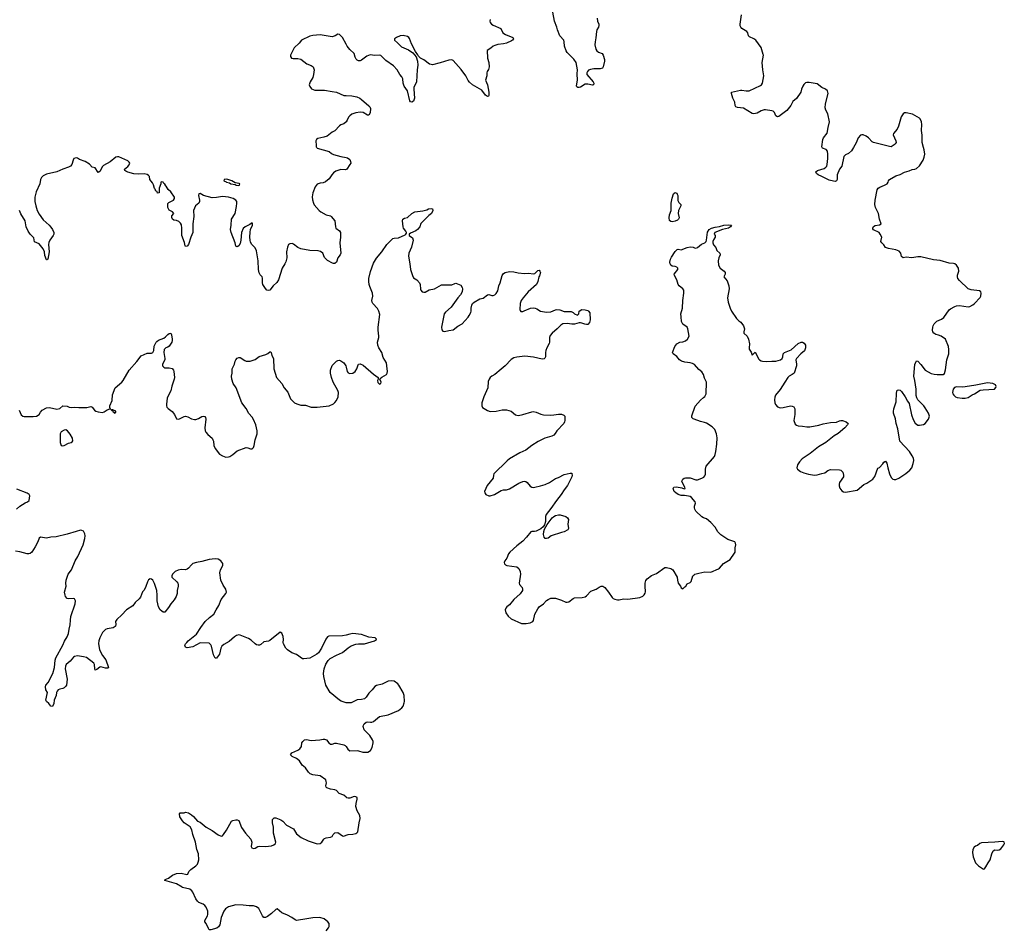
# Model space of a CAD drawing. Header units: inches. Extents: x 1694897 to 1849880, y 907231 to 1017944.
# Tile 87 of 171: x 1795588 to 1808898, y 939416 to 951729. Entities that reach past the tile are written whole.
import ezdxf

# ---------------------------------------------------------------- set-up
doc = ezdxf.new("R2010")
doc.units = ezdxf.units.IN
doc.header["$MEASUREMENT"] = 0
for name, color, linetype in [('B7993', 7, 'Continuous'), ('B7994', 7, 'Continuous'), ('B7995', 7, 'Continuous'), ('B8904', 7, 'Continuous'), ('B8905', 7, 'Continuous')]:
    doc.layers.add(name, color=color, linetype=linetype)

msp = doc.modelspace()

# ---------------------------------------------------------------- linework, layer by layer
at = {"layer": 'B7993', "color": 6, "elevation": 800}
msp.add_lwpolyline([(1799732, 939410), (1799763, 939450), (1799770, 939466), (1799770, 939510), (1799752, 939532), (1799704, 939570), (1799646, 939590), (1799550, 939587), (1799470, 939570), (1799329, 939549), (1799310, 939557), (1799265, 939590), (1799210, 939623), (1799130, 939653), (1799070, 939707), (1799050, 939698), (1798994, 939646), (1798937, 939603), (1798910, 939590), (1798890, 939591), (1798870, 939610), (1798823, 939710), (1798790, 939734), (1798750, 939748), (1798690, 939746), (1798610, 939758), (1798510, 939760), (1798410, 939736), (1798370, 939708), (1798350, 939674), (1798313, 939590), (1798295, 939490), (1798277, 939463), (1798253, 939447), (1798170, 939421), (1798150, 939425), (1798139, 939439), (1798110, 939508), (1798091, 939530), (1798090, 939550), (1798128, 939610), (1798133, 939630), (1798130, 939675), (1798111, 939731), (1798093, 939753), (1798070, 939769), (1798010, 939792), (1797990, 939809), (1797970, 939841), (1797930, 939930), (1797916, 939950), (1797890, 939972), (1797790, 939996), (1797783, 940000)], dxfattribs=at)
at = {"layer": 'B7994', "color": 6, "elevation": 800}
for points in [[(1799604, 950000), (1799611, 949990), (1799770, 949947), (1799801, 949921), (1799828, 949908), (1799930, 949879), (1800000, 949864)], [(1800000, 949703), (1799990, 949700), (1799930, 949702), (1799861, 949679), (1799830, 949660), (1799807, 949633), (1799770, 949576), (1799722, 949538), (1799690, 949523), (1799650, 949520), (1799610, 949507), (1799583, 949470), (1799550, 949390), (1799544, 949336), (1799546, 949294), (1799558, 949250), (1799570, 949225), (1799635, 949150), (1799658, 949130), (1799730, 949091), (1799790, 949077), (1799800, 949070), (1799850, 949010), (1799855, 948930), (1799863, 948910), (1799912, 948872), (1799924, 948850), (1799927, 948787), (1799915, 948710), (1799929, 948570), (1799921, 948550), (1799890, 948510), (1799871, 948449), (1799850, 948432), (1799830, 948432), (1799817, 948437), (1799750, 948474), (1799710, 948514), (1799684, 948570), (1799655, 948595), (1799623, 948603), (1799510, 948610), (1799390, 948629), (1799347, 948647), (1799290, 948692), (1799270, 948701), (1799240, 948700), (1799224, 948690), (1799207, 948653), (1799196, 948590), (1799198, 948510), (1799185, 948455), (1799173, 948427), (1799136, 948370), (1799087, 948210), (1799065, 948175), (1799015, 948130), (1798970, 948073), (1798950, 948066), (1798930, 948073), (1798910, 948094), (1798877, 948150), (1798872, 948170), (1798872, 948232), (1798864, 948250), (1798838, 948278), (1798826, 948306), (1798818, 948350), (1798813, 948470), (1798790, 948602), (1798770, 948644), (1798727, 948690), (1798710, 948723), (1798703, 948750), (1798699, 948790), (1798703, 948857), (1798709, 948891), (1798734, 948950), (1798735, 948970), (1798730, 948981), (1798700, 948960), (1798636, 948930), (1798610, 948907), (1798585, 948850), (1798579, 948750), (1798570, 948704), (1798550, 948670), (1798530, 948656), (1798509, 948669), (1798501, 948710), (1798447, 948850), (1798436, 948890), (1798446, 948950), (1798450, 949030), (1798499, 949110), (1798519, 949201), (1798524, 949250), (1798522, 949270), (1798510, 949290), (1798472, 949312), (1798410, 949331), (1798330, 949339), (1798250, 949323), (1798190, 949321), (1798072, 949352), (1798030, 949379), (1798010, 949373), (1798004, 949350), (1798020, 949290), (1798020, 949270), (1798010, 949250), (1797967, 949210), (1797950, 949182), (1797940, 949150), (1797942, 949070), (1797930, 948970), (1797929, 948850), (1797900, 948790), (1797870, 948690), (1797850, 948667), (1797830, 948664), (1797824, 948670), (1797816, 948716), (1797782, 948810), (1797782, 948910), (1797774, 948954), (1797760, 948980), (1797741, 949001), (1797710, 949012), (1797670, 949019), (1797655, 949030), (1797646, 949054), (1797645, 949075), (1797673, 949110), (1797655, 949130), (1797610, 949153), (1797589, 949190), (1797590, 949242), (1797605, 949255), (1797668, 949290), (1797682, 949310), (1797682, 949330), (1797630, 949402), (1797594, 949434), (1797570, 949478), (1797562, 949482), (1797550, 949506), (1797535, 949515), (1797526, 949530), (1797510, 949538), (1797494, 949530), (1797494, 949510), (1797474, 949450), (1797474, 949390), (1797450, 949384), (1797446, 949406), (1797430, 949412), (1797418, 949438), (1797410, 949447), (1797398, 949498), (1797385, 949525), (1797347, 949570), (1797342, 949610), (1797330, 949624), (1797310, 949635), (1797270, 949644), (1797190, 949641), (1797130, 949644), (1797050, 949666), (1797021, 949681), (1797009, 949690), (1797006, 949710), (1797050, 949743), (1797070, 949768), (1797075, 949790), (1797070, 949804), (1797050, 949822), (1796930, 949874), (1796910, 949875), (1796886, 949870), (1796810, 949807), (1796721, 949759), (1796702, 949738), (1796691, 949710), (1796670, 949676), (1796650, 949665), (1796610, 949726), (1796570, 949735), (1796530, 949777), (1796475, 949810), (1796397, 949837), (1796370, 949858), (1796350, 949863), (1796322, 949850), (1796310, 949830), (1796293, 949770), (1796275, 949750), (1796250, 949734), (1796171, 949709), (1796091, 949670), (1795950, 949642), (1795904, 949616), (1795884, 949596), (1795870, 949570), (1795862, 949510), (1795810, 949402), (1795795, 949330), (1795792, 949270), (1795805, 949210), (1795825, 949150), (1795850, 949100), (1795905, 949025), (1795988, 948950), (1796010, 948925), (1796033, 948890), (1796049, 948850), (1796048, 948830), (1796039, 948810), (1795994, 948746), (1795983, 948717), (1795980, 948690), (1795988, 948590), (1795970, 948490), (1795957, 948484), (1795950, 948481), (1795930, 948539), (1795922, 948590), (1795904, 948630), (1795850, 948700), (1795790, 948726), (1795779, 948779), (1795730, 948829), (1795704, 948870), (1795678, 948930), (1795662, 949010), (1795602, 949102), (1795585, 949150)], [(1795582, 946450), (1795610, 946387), (1795630, 946367), (1795650, 946363), (1795770, 946365), (1795817, 946370), (1795852, 946390), (1795870, 946423), (1795892, 946448), (1795950, 946481), (1795990, 946485), (1796090, 946461), (1796130, 946474), (1796172, 946508), (1796230, 946503), (1796259, 946490), (1796290, 946484), (1796330, 946491), (1796390, 946484), (1796494, 946486), (1796550, 946497), (1796570, 946491), (1796599, 946450), (1796618, 946438), (1796649, 946429), (1796710, 946419), (1796730, 946426), (1796770, 946456), (1796806, 946466), (1796815, 946465), (1796818, 946470), (1796812, 946472), (1796807, 946487), (1796805, 946510), (1796838, 946582), (1796842, 946658), (1796878, 946750), (1796971, 946830), (1796989, 946850), (1797068, 946992), (1797171, 947109), (1797230, 947185), (1797310, 947222), (1797370, 947219), (1797390, 947230), (1797402, 947258), (1797407, 947313), (1797432, 947368), (1797441, 947379), (1797464, 947396), (1797536, 947424), (1797560, 947440), (1797590, 947471), (1797610, 947484), (1797631, 947491), (1797641, 947470), (1797649, 947409), (1797650, 947390), (1797645, 947370), (1797610, 947314), (1797590, 947300), (1797563, 947290), (1797543, 947270), (1797538, 947230), (1797550, 947150), (1797549, 947131), (1797520, 947070), (1797521, 947050), (1797535, 947030), (1797550, 947022), (1797610, 947023), (1797650, 947014), (1797666, 946990), (1797672, 946970), (1797679, 946890), (1797675, 946870), (1797644, 946776), (1797630, 946710), (1797608, 946672), (1797582, 946610), (1797571, 946531), (1797571, 946510), (1797577, 946490), (1797595, 946470), (1797650, 946433), (1797683, 946390), (1797710, 946334), (1797729, 946329), (1797750, 946333), (1797810, 946365), (1797830, 946367), (1797859, 946359), (1797913, 946333), (1797950, 946322), (1797970, 946322), (1798005, 946335), (1798050, 946362), (1798070, 946368), (1798090, 946363), (1798099, 946350), (1798106, 946326), (1798093, 946210), (1798096, 946170), (1798104, 946150), (1798130, 946119), (1798188, 946070), (1798200, 946050), (1798209, 946030), (1798214, 945970), (1798230, 945930), (1798290, 945856), (1798330, 945830), (1798376, 945816), (1798410, 945817), (1798430, 945823), (1798470, 945848), (1798530, 945898), (1798650, 945943), (1798670, 945941), (1798710, 945925), (1798730, 945925), (1798750, 945946), (1798758, 945970), (1798772, 946050), (1798799, 946130), (1798799, 946170), (1798782, 946250), (1798750, 946322), (1798730, 946355), (1798686, 946406), (1798651, 946471), (1798591, 946550), (1798513, 946750), (1798475, 946810), (1798455, 946870), (1798451, 946910), (1798459, 946950), (1798461, 947010), (1798493, 947070), (1798500, 947110), (1798508, 947132), (1798530, 947153), (1798550, 947161), (1798570, 947160), (1798630, 947121), (1798650, 947114), (1798706, 947114), (1798730, 947119), (1798770, 947135), (1798824, 947176), (1798917, 947203), (1798944, 947216), (1798970, 947239), (1798977, 947237), (1798987, 947227), (1798998, 947190), (1799018, 947150), (1799023, 947010), (1799058, 946890), (1799130, 946811), (1799163, 946750), (1799212, 946692), (1799250, 946603), (1799303, 946550), (1799333, 946533), (1799390, 946519), (1799450, 946515), (1799530, 946492), (1799610, 946488), (1799770, 946510), (1799830, 946536), (1799850, 946553), (1799870, 946581), (1799892, 946628), (1799897, 946690), (1799890, 946716), (1799827, 946830), (1799802, 946890), (1799790, 946950), (1799788, 946990), (1799810, 947055), (1799870, 947111), (1799890, 947122), (1799910, 947124), (1799930, 947118), (1799969, 947089), (1799995, 947050), (1800000, 947031)], [(1795547, 945110), (1795589, 945150), (1795663, 945197), (1795695, 945210), (1795718, 945230), (1795727, 945290), (1795715, 945310), (1795690, 945328), (1795550, 945379)], [(1800000, 943409), (1799950, 943396), (1799768, 943392), (1799750, 943386), (1799725, 943355), (1799668, 943232), (1799628, 943170), (1799604, 943150), (1799510, 943098), (1799430, 943087), (1799410, 943089), (1799330, 943144), (1799268, 943170), (1799210, 943207), (1799188, 943230), (1799153, 943290), (1799150, 943310), (1799154, 943350), (1799149, 943391), (1799130, 943436), (1799110, 943447), (1798970, 943336), (1798950, 943324), (1798890, 943317), (1798850, 943281), (1798830, 943271), (1798814, 943270), (1798790, 943275), (1798770, 943288), (1798718, 943338), (1798682, 943362), (1798570, 943407), (1798550, 943411), (1798517, 943403), (1798490, 943385), (1798419, 943321), (1798350, 943283), (1798321, 943259), (1798306, 943230), (1798290, 943150), (1798250, 943094), (1798230, 943094), (1798225, 943105), (1798210, 943139), (1798179, 943259), (1798170, 943278), (1798150, 943298), (1798030, 943302), (1797930, 943248), (1797850, 943236), (1797830, 943245), (1797821, 943270), (1797830, 943290), (1797847, 943310), (1797865, 943330), (1797980, 943420), (1798037, 943510), (1798096, 943590), (1798156, 943644), (1798214, 943690), (1798244, 943750), (1798281, 943810), (1798314, 943890), (1798377, 943970), (1798382, 943990), (1798373, 944030), (1798341, 944081), (1798309, 944150), (1798295, 944250), (1798304, 944290), (1798336, 944350), (1798336, 944376), (1798308, 944410), (1798270, 944433), (1798230, 944438), (1798150, 944431), (1798050, 944401), (1797980, 944390), (1797930, 944374), (1797910, 944360), (1797870, 944315), (1797850, 944299), (1797830, 944292), (1797770, 944295), (1797730, 944288), (1797690, 944267), (1797653, 944230), (1797643, 944210), (1797643, 944190), (1797712, 944130), (1797725, 944110), (1797730, 944090), (1797732, 944070), (1797719, 944010), (1797716, 943970), (1797704, 943930), (1797677, 943883), (1797630, 943832), (1797600, 943780), (1797550, 943718), (1797530, 943718), (1797510, 943730), (1797487, 943750), (1797464, 943790), (1797446, 943870), (1797448, 943950), (1797440, 944010), (1797410, 944106), (1797390, 944149), (1797370, 944165), (1797350, 944167), (1797330, 944154), (1797316, 944130), (1797294, 944066), (1797270, 944014), (1797250, 943994), (1797220, 943920), (1797203, 943897), (1797150, 943850), (1797117, 943803), (1797030, 943748), (1796970, 943682), (1796900, 943620), (1796884, 943590), (1796889, 943550), (1796884, 943530), (1796877, 943523), (1796852, 943508), (1796770, 943492), (1796750, 943484), (1796710, 943444), (1796671, 943370), (1796658, 943330), (1796655, 943295), (1796667, 943210), (1796709, 943130), (1796755, 943075), (1796788, 942970), (1796778, 942962), (1796750, 942959), (1796683, 942977), (1796670, 942974), (1796630, 942942), (1796610, 942935), (1796602, 942950), (1796598, 943010), (1796591, 943030), (1796490, 943103), (1796450, 943116), (1796370, 943129), (1796330, 943120), (1796315, 943110), (1796270, 943055), (1796217, 943010), (1796206, 942990), (1796203, 942950), (1796229, 942810), (1796220, 942730), (1796208, 942712), (1796190, 942696), (1796170, 942686), (1796130, 942677), (1796110, 942667), (1796097, 942650), (1796087, 942630), (1796080, 942590), (1796056, 942530), (1796050, 942482), (1796030, 942444), (1796010, 942449), (1795982, 942482), (1795952, 942510), (1795943, 942530), (1795964, 942630), (1795944, 942670), (1795936, 942710), (1795943, 942730), (1795974, 942766), (1796038, 942890), (1796061, 942970), (1796069, 943070), (1796079, 943101), (1796170, 943270), (1796195, 943325), (1796230, 943384), (1796246, 943430), (1796255, 943490), (1796270, 943546), (1796273, 943610), (1796281, 943659), (1796339, 943830), (1796343, 943870), (1796330, 943897), (1796310, 943903), (1796250, 943900), (1796230, 943904), (1796209, 943929), (1796201, 943950), (1796195, 943990), (1796218, 944070), (1796214, 944110), (1796218, 944150), (1796245, 944230), (1796290, 944290), (1796338, 944410), (1796376, 944470), (1796445, 944630), (1796470, 944716), (1796474, 944750), (1796470, 944776), (1796450, 944814), (1796430, 944824), (1796410, 944826), (1796350, 944811), (1796232, 944772), (1796083, 944737), (1796010, 944733), (1795950, 944720), (1795870, 944730), (1795850, 944718), (1795833, 944667), (1795798, 944602), (1795751, 944529), (1795730, 944511), (1795710, 944505), (1795690, 944505), (1795590, 944534), (1795530, 944541)], [(1800000, 942494), (1799935, 942515), (1799910, 942527), (1799783, 942630), (1799725, 942730), (1799699, 942850), (1799697, 942890), (1799704, 942950), (1799726, 943014), (1799756, 943064), (1799787, 943093), (1799870, 943136), (1799950, 943171), (1800000, 943213)], [(1800000, 941215), (1799970, 941242), (1799908, 941268), (1799870, 941305), (1799850, 941316), (1799790, 941323), (1799741, 941341), (1799731, 941350), (1799728, 941369), (1799734, 941410), (1799733, 941430), (1799726, 941450), (1799650, 941505), (1799550, 941517), (1799513, 941533), (1799493, 941553), (1799452, 941612), (1799408, 941648), (1799370, 941710), (1799330, 941738), (1799270, 941765), (1799251, 941790), (1799256, 941804), (1799266, 941814), (1799347, 941850), (1799376, 941870), (1799396, 941904), (1799402, 941950), (1799415, 941970), (1799437, 941990), (1799464, 941996), (1799530, 941985), (1799646, 941994), (1799690, 942002), (1799710, 942000), (1799734, 941990), (1799767, 941950), (1799790, 941934), (1799810, 941933), (1799850, 941946), (1799870, 941947), (1799970, 941926), (1799990, 941915), (1800000, 941900)], [(1797783, 940000), (1797710, 940044), (1797549, 940090), (1797556, 940104), (1797600, 940120), (1797656, 940164), (1797710, 940186), (1797769, 940189), (1797849, 940171), (1797863, 940177), (1797875, 940210), (1797900, 940240), (1797971, 940289), (1797990, 940310), (1798002, 940338), (1798008, 940370), (1798007, 940450), (1797983, 940510), (1797965, 940610), (1797928, 940710), (1797916, 940776), (1797894, 940814), (1797813, 940870), (1797790, 940895), (1797755, 940950), (1797747, 940993), (1797756, 941004), (1797810, 941006), (1797830, 941013), (1797870, 941003), (1797910, 940980), (1797936, 940956), (1797990, 940891), (1798030, 940877), (1798110, 940810), (1798190, 940766), (1798270, 940708), (1798310, 940689), (1798330, 940694), (1798343, 940710), (1798382, 940770), (1798450, 940891), (1798470, 940902), (1798510, 940908), (1798530, 940908), (1798550, 940901), (1798588, 940808), (1798640, 940730), (1798714, 940650), (1798725, 940610), (1798716, 940550), (1798725, 940530), (1798750, 940524), (1798773, 940527), (1798809, 940550), (1798830, 940556), (1798910, 940548), (1798990, 940559), (1799024, 940570), (1799046, 940590), (1799051, 940610), (1799020, 940730), (1799018, 940810), (1799005, 940870), (1799007, 940913), (1799015, 940925), (1799030, 940936), (1799050, 940936), (1799117, 940910), (1799145, 940890), (1799197, 940837), (1799289, 940789), (1799330, 940723), (1799393, 940670), (1799490, 940627), (1799610, 940586), (1799650, 940590), (1799671, 940609), (1799698, 940650), (1799710, 940659), (1799731, 940669), (1799790, 940677), (1799810, 940687), (1799826, 940714), (1799850, 940734), (1799890, 940738), (1799950, 940692), (1799970, 940691), (1800000, 940701)]]:
    msp.add_lwpolyline(points, dxfattribs=at)
for points in [[(1798390, 949572), (1798351, 949569), (1798349, 949550), (1798378, 949538), (1798386, 949530), (1798423, 949523), (1798442, 949510), (1798499, 949499), (1798516, 949490), (1798550, 949486), (1798560, 949490), (1798563, 949510), (1798556, 949516), (1798503, 949523), (1798454, 949550)], [(1796830, 946458), (1796825, 946455), (1796834, 946446), (1796846, 946446), (1796846, 946430), (1796862, 946422), (1796870, 946411), (1796890, 946418), (1796890, 946435), (1796847, 946453), (1796833, 946453)], [(1796210, 946183), (1796190, 946177), (1796150, 946156), (1796135, 946130), (1796136, 946010), (1796150, 945972), (1796170, 945968), (1796190, 945973), (1796250, 946005), (1796286, 946014), (1796299, 946021), (1796305, 946035), (1796301, 946070), (1796270, 946126), (1796236, 946170)]]:
    msp.add_lwpolyline(points, close=True, dxfattribs=at)
at = {"layer": 'B7995', "color": 6, "elevation": 800}
for points in [[(1800000, 951399), (1799950, 951487), (1799910, 951529), (1799890, 951534), (1799851, 951509), (1799810, 951497), (1799650, 951523), (1799550, 951516), (1799510, 951505), (1799399, 951450), (1799365, 951410), (1799300, 951350), (1799250, 951250), (1799249, 951230), (1799264, 951210), (1799283, 951203), (1799350, 951205), (1799390, 951193), (1799470, 951130), (1799530, 951109), (1799554, 951090), (1799568, 951050), (1799562, 950990), (1799550, 950949), (1799514, 950890), (1799503, 950850), (1799510, 950825), (1799533, 950793), (1799577, 950777), (1799710, 950776), (1799810, 950760), (1799870, 950747), (1799970, 950704), (1800000, 950702)], [(1800000, 950348), (1799997, 950343), (1799970, 950323), (1799931, 950309), (1799910, 950294), (1799850, 950228), (1799810, 950206), (1799744, 950156), (1799700, 950140), (1799618, 950122), (1799600, 950110), (1799593, 950090), (1799591, 950070), (1799597, 950050), (1799597, 950010), (1799604, 950000)]]:
    msp.add_lwpolyline(points, dxfattribs=at)
at = {"layer": 'B8904', "color": 6, "elevation": 800}
for points in [[(1800000, 947031), (1800016, 946970), (1800030, 946952), (1800050, 946944), (1800091, 946949), (1800122, 946970), (1800146, 947010), (1800158, 947050), (1800170, 947071), (1800190, 947076), (1800230, 947060), (1800370, 946936), (1800434, 946890), (1800434, 946870), (1800423, 946850), (1800430, 946822), (1800450, 946801), (1800468, 946810), (1800473, 946830), (1800458, 946870), (1800462, 946878), (1800484, 946896), (1800545, 946930), (1800556, 946950), (1800559, 946970), (1800553, 947050), (1800546, 947090), (1800503, 947163), (1800485, 947230), (1800441, 947290), (1800428, 947330), (1800426, 947370), (1800444, 947430), (1800445, 947450), (1800433, 947530), (1800433, 947570), (1800457, 947743), (1800442, 947790), (1800424, 947824), (1800361, 947890), (1800351, 947910), (1800350, 947930), (1800362, 947990), (1800359, 948030), (1800320, 948120), (1800311, 948150), (1800307, 948190), (1800306, 948230), (1800330, 948323), (1800370, 948436), (1800410, 948504), (1800485, 948590), (1800553, 948690), (1800590, 948732), (1800631, 948769), (1800650, 948776), (1800710, 948779), (1800798, 948822), (1800810, 948830), (1800818, 948842), (1800818, 948850), (1800809, 948870), (1800777, 948910), (1800770, 948930), (1800763, 949010), (1800768, 949032), (1800790, 949044), (1800830, 949055), (1800890, 949110), (1800930, 949129), (1801036, 949144), (1801090, 949157), (1801115, 949170), (1801150, 949176), (1801170, 949170), (1801174, 949150), (1801156, 949110), (1801120, 949080), (1801010, 948972), (1800995, 948930), (1800967, 948893), (1800944, 948876), (1800870, 948843), (1800852, 948830), (1800855, 948810), (1800898, 948778), (1800908, 948750), (1800885, 948655), (1800847, 948570), (1800844, 948530), (1800862, 948430), (1800870, 948350), (1800896, 948270), (1800910, 948239), (1800955, 948210), (1800993, 948170), (1801002, 948150), (1801006, 948086), (1801010, 948070), (1801030, 948051), (1801050, 948043), (1801070, 948047), (1801124, 948076), (1801195, 948090), (1801290, 948142), (1801430, 948146), (1801470, 948164), (1801486, 948166), (1801550, 948140), (1801568, 948110), (1801572, 948090), (1801569, 948050), (1801547, 948010), (1801510, 947970), (1801419, 947841), (1801345, 947775), (1801328, 947750), (1801290, 947570), (1801295, 947535), (1801310, 947517), (1801330, 947513), (1801390, 947528), (1801450, 947534), (1801510, 947584), (1801570, 947615), (1801651, 947709), (1801665, 947730), (1801685, 947770), (1801690, 947790), (1801690, 947830), (1801699, 947870), (1801709, 947891), (1801730, 947908), (1801810, 947955), (1801855, 947965), (1801910, 948011), (1801930, 948015), (1801970, 948001), (1801990, 948001), (1802010, 948008), (1802030, 948025), (1802050, 948062), (1802066, 948130), (1802085, 948170), (1802112, 948270), (1802130, 948296), (1802150, 948311), (1802210, 948325), (1802270, 948320), (1802327, 948307), (1802410, 948298), (1802470, 948300), (1802530, 948294), (1802550, 948299), (1802590, 948340), (1802610, 948342), (1802621, 948330), (1802629, 948310), (1802614, 948266), (1802604, 948250), (1802590, 948189), (1802574, 948150), (1802463, 948050), (1802392, 947970), (1802367, 947930), (1802354, 947890), (1802351, 947811), (1802355, 947795), (1802364, 947784), (1802390, 947784), (1802406, 947794), (1802494, 947830), (1802530, 947834), (1802556, 947830), (1802580, 947820), (1802629, 947789), (1802710, 947776), (1802770, 947779), (1802830, 947805), (1802850, 947809), (1802890, 947804), (1802950, 947785), (1803043, 947783), (1803071, 947771), (1803090, 947752), (1803130, 947734), (1803147, 947753), (1803149, 947790), (1803188, 947810), (1803230, 947805), (1803270, 947795), (1803279, 947790), (1803294, 947766), (1803299, 947670), (1803290, 947634), (1803270, 947609), (1803250, 947607), (1803226, 947610), (1803187, 947627), (1803170, 947628), (1803150, 947628), (1803087, 947613), (1803050, 947612), (1802990, 947622), (1802930, 947616), (1802901, 947599), (1802853, 947547), (1802788, 947492), (1802761, 947459), (1802749, 947430), (1802752, 947368), (1802746, 947350), (1802713, 947290), (1802702, 947258), (1802697, 947230), (1802697, 947170), (1802688, 947152), (1802676, 947144), (1802650, 947139), (1802535, 947165), (1802418, 947178), (1802310, 947167), (1802270, 947156), (1802230, 947134), (1802150, 947050), (1802098, 947002), (1802010, 946932), (1801970, 946910), (1801948, 946890), (1801933, 946870), (1801922, 946838), (1801915, 946750), (1801862, 946630), (1801834, 946550), (1801835, 946510), (1801846, 946486), (1801910, 946445), (1801950, 946433), (1802030, 946436), (1802110, 946454), (1802170, 946456), (1802230, 946435), (1802290, 946388), (1802310, 946380), (1802330, 946379), (1802390, 946392), (1802510, 946428), (1802530, 946430), (1802570, 946423), (1802634, 946394), (1802670, 946385), (1802770, 946382), (1802810, 946385), (1802870, 946396), (1802910, 946396), (1802943, 946383), (1802956, 946370), (1802955, 946310), (1802952, 946290), (1802942, 946270), (1802850, 946170), (1802828, 946132), (1802808, 946112), (1802781, 946099), (1802689, 946071), (1802596, 946024), (1802510, 945973), (1802428, 945910), (1802350, 945873), (1802210, 945790), (1802176, 945764), (1801999, 945590), (1801992, 945570), (1801988, 945530), (1801908, 945430), (1801873, 945350), (1801876, 945330), (1801891, 945310), (1801930, 945292), (1801950, 945292), (1802005, 945310), (1802097, 945363), (1802130, 945370), (1802170, 945372), (1802210, 945385), (1802337, 945463), (1802390, 945486), (1802410, 945488), (1802430, 945484), (1802450, 945472), (1802490, 945423), (1802509, 945409), (1802530, 945404), (1802550, 945407), (1802630, 945425), (1802690, 945444), (1802750, 945472), (1802830, 945526), (1802870, 945540), (1802950, 945580), (1803030, 945597), (1803050, 945597), (1803054, 945590), (1803055, 945570), (1803050, 945550), (1802994, 945430), (1802947, 945373), (1802907, 945310), (1802844, 945230), (1802770, 945118), (1802703, 945037), (1802697, 945010), (1802696, 944944), (1802681, 944899), (1802666, 944874), (1802634, 944846), (1802570, 944815), (1802549, 944809), (1802510, 944810), (1802497, 944803), (1802440, 944730), (1802390, 944676), (1802310, 944616), (1802213, 944530), (1802194, 944506), (1802172, 944448), (1802147, 944410), (1802139, 944390), (1802141, 944370), (1802156, 944356), (1802171, 944351), (1802310, 944330), (1802334, 944310), (1802352, 944270), (1802359, 944230), (1802340, 944110), (1802346, 944090), (1802381, 944050), (1802387, 944030), (1802383, 944010), (1802355, 943965), (1802270, 943890), (1802210, 943819), (1802175, 943790), (1802159, 943770), (1802152, 943750), (1802160, 943710), (1802190, 943662), (1802231, 943630), (1802370, 943564), (1802435, 943565), (1802490, 943574), (1802524, 943590), (1802535, 943605), (1802553, 943690), (1802590, 943764), (1802612, 943788), (1802670, 943830), (1802710, 943875), (1802730, 943890), (1802770, 943906), (1802830, 943909), (1802910, 943882), (1802970, 943853), (1802990, 943853), (1803010, 943860), (1803070, 943905), (1803090, 943914), (1803190, 943915), (1803230, 943925), (1803250, 943939), (1803310, 944001), (1803381, 944030), (1803423, 944057), (1803450, 944068), (1803470, 944068), (1803498, 944050), (1803549, 943989), (1803597, 943917), (1803610, 943905), (1803634, 943894), (1803670, 943886), (1803690, 943886), (1803750, 943900), (1803810, 943894), (1803970, 943916), (1804010, 943935), (1804030, 943951), (1804045, 943975), (1804047, 943993), (1804041, 944070), (1804044, 944110), (1804054, 944146), (1804070, 944168), (1804130, 944212), (1804198, 944242), (1804310, 944321), (1804330, 944323), (1804389, 944309), (1804419, 944290), (1804474, 944190), (1804479, 944150), (1804490, 944111), (1804519, 944070), (1804530, 944045), (1804550, 944032), (1804579, 944061), (1804594, 944070), (1804610, 944102), (1804650, 944121), (1804666, 944134), (1804689, 944210), (1804700, 944220), (1804714, 944230), (1804770, 944246), (1804850, 944264), (1804930, 944260), (1805036, 944304), (1805050, 944312), (1805102, 944378), (1805190, 944430), (1805250, 944514), (1805258, 944530), (1805258, 944590), (1805268, 944630), (1805266, 944650), (1805254, 944670), (1805161, 944701), (1805065, 944765), (1805026, 944806), (1804988, 944868), (1804932, 944930), (1804870, 944978), (1804830, 944993), (1804810, 945006), (1804730, 945084), (1804716, 945110), (1804712, 945130), (1804711, 945150), (1804723, 945190), (1804718, 945210), (1804670, 945269), (1804650, 945282), (1804630, 945288), (1804576, 945296), (1804530, 945297), (1804489, 945309), (1804456, 945330), (1804437, 945350), (1804421, 945390), (1804431, 945409), (1804466, 945414), (1804538, 945398), (1804570, 945384), (1804585, 945390), (1804581, 945410), (1804546, 945466), (1804539, 945490), (1804550, 945517), (1804570, 945530), (1804590, 945535), (1804650, 945534), (1804730, 945508), (1804750, 945508), (1804810, 945529), (1804836, 945544), (1804850, 945560), (1804858, 945582), (1804858, 945650), (1804868, 945690), (1804978, 945822), (1804990, 945850), (1804998, 945890), (1805011, 945991), (1805015, 946075), (1805006, 946130), (1804983, 946190), (1804950, 946224), (1804870, 946273), (1804844, 946284), (1804790, 946295), (1804706, 946326), (1804690, 946334), (1804672, 946352), (1804672, 946372), (1804718, 946502), (1804790, 946586), (1804830, 946622), (1804850, 946633), (1804868, 946670), (1804870, 946830), (1804844, 946884), (1804833, 946930), (1804810, 946966), (1804770, 946999), (1804710, 947065), (1804681, 947081), (1804651, 947091), (1804580, 947100), (1804533, 947113), (1804509, 947129), (1804470, 947176), (1804421, 947210), (1804413, 947230), (1804444, 947310), (1804470, 947345), (1804510, 947368), (1804550, 947373), (1804590, 947385), (1804616, 947410), (1804636, 947450), (1804619, 947550), (1804611, 947570), (1804554, 947614), (1804535, 947650), (1804531, 947710), (1804523, 947750), (1804548, 947830), (1804552, 947930), (1804566, 948030), (1804565, 948070), (1804551, 948091), (1804501, 948130), (1804490, 948150), (1804470, 948212), (1804438, 948270), (1804436, 948290), (1804483, 948350), (1804483, 948370), (1804470, 948384), (1804450, 948394), (1804410, 948397), (1804390, 948410), (1804379, 948430), (1804376, 948450), (1804387, 948490), (1804401, 948519), (1804450, 948593), (1804477, 948623), (1804490, 948628), (1804530, 948619), (1804610, 948651), (1804650, 948659), (1804690, 948653), (1804710, 948643), (1804730, 948642), (1804750, 948650), (1804805, 948695), (1804850, 948711), (1804869, 948730), (1804874, 948746), (1804886, 948854), (1804907, 948893), (1804938, 948910), (1804990, 948925), (1805050, 948932), (1805108, 948952), (1805176, 948956), (1805210, 948950), (1805197, 948930), (1805170, 948909), (1805087, 948893), (1804985, 948850), (1804975, 948830), (1804987, 948810), (1804991, 948790), (1804966, 948754), (1804958, 948730), (1804958, 948710), (1804966, 948686), (1804999, 948650), (1805012, 948610), (1805053, 948570), (1805058, 948550), (1805037, 948510), (1805030, 948470), (1805036, 948410), (1805055, 948370), (1805110, 948328), (1805123, 948310), (1805124, 948290), (1805105, 948250), (1805150, 948197), (1805172, 948132), (1805178, 948090), (1805156, 947970), (1805167, 947910), (1805192, 947830), (1805210, 947787), (1805277, 947690), (1805310, 947657), (1805338, 947638), (1805373, 947590), (1805384, 947550), (1805376, 947510), (1805378, 947490), (1805420, 947450), (1805440, 947410), (1805454, 947346), (1805447, 947290), (1805450, 947274), (1805475, 947235), (1805490, 947194), (1805530, 947232), (1805581, 947141), (1805589, 947129), (1805610, 947117), (1805630, 947112), (1805688, 947108), (1805753, 947113), (1805810, 947110), (1805873, 947130), (1805893, 947150), (1805903, 947170), (1805907, 947210), (1805925, 947230), (1806017, 947263), (1806110, 947352), (1806150, 947369), (1806170, 947368), (1806194, 947354), (1806209, 947330), (1806211, 947290), (1806198, 947250), (1806148, 947212), (1806089, 947150), (1806079, 947130), (1806090, 947070), (1806089, 947050), (1806056, 946950), (1806032, 946930), (1805991, 946910), (1805971, 946890), (1805929, 946830), (1805870, 946730), (1805807, 946650), (1805795, 946625), (1805790, 946590), (1805796, 946550), (1805806, 946526), (1805834, 946494), (1805870, 946483), (1805910, 946485), (1806008, 946508), (1806030, 946505), (1806054, 946494), (1806068, 946468), (1806064, 946390), (1806051, 946310), (1806070, 946261), (1806087, 946247), (1806110, 946238), (1806170, 946234), (1806230, 946224), (1806270, 946225), (1806390, 946248), (1806450, 946264), (1806550, 946281), (1806630, 946287), (1806670, 946307), (1806690, 946310), (1806710, 946309), (1806758, 946290), (1806786, 946270), (1806777, 946250), (1806740, 946210), (1806650, 946132), (1806598, 946102), (1806485, 946010), (1806388, 945952), (1806275, 945865), (1806167, 945790), (1806130, 945750), (1806104, 945710), (1806093, 945670), (1806101, 945650), (1806141, 945621), (1806190, 945600), (1806250, 945583), (1806330, 945570), (1806370, 945574), (1806430, 945595), (1806470, 945603), (1806510, 945633), (1806550, 945649), (1806670, 945642), (1806690, 945636), (1806713, 945610), (1806724, 945570), (1806722, 945550), (1806670, 945470), (1806664, 945450), (1806665, 945425), (1806675, 945395), (1806700, 945360), (1806724, 945344), (1806750, 945340), (1806910, 945368), (1806997, 945443), (1807038, 945462), (1807122, 945518), (1807149, 945551), (1807190, 945663), (1807210, 945674), (1807256, 945724), (1807270, 945747), (1807290, 945761), (1807310, 945731), (1807321, 945670), (1807347, 945587), (1807370, 945537), (1807390, 945517), (1807410, 945512), (1807430, 945514), (1807470, 945532), (1807568, 945592), (1807622, 945638), (1807646, 945670), (1807667, 945730), (1807674, 945770), (1807670, 945799), (1807654, 945834), (1807614, 945890), (1807486, 946030), (1807458, 946198), (1807435, 946270), (1807428, 946330), (1807400, 946410), (1807398, 946430), (1807406, 946466), (1807438, 946562), (1807441, 946679), (1807450, 946722), (1807470, 946726), (1807490, 946719), (1807510, 946703), (1807559, 946630), (1807587, 946570), (1807610, 946541), (1807644, 946384), (1807665, 946325), (1807694, 946274), (1807730, 946247), (1807750, 946245), (1807805, 946255), (1807830, 946270), (1807874, 946326), (1807887, 946370), (1807874, 946410), (1807830, 946483), (1807810, 946510), (1807728, 946590), (1807714, 946614), (1807708, 946648), (1807706, 946734), (1807690, 946850), (1807674, 946910), (1807690, 947065), (1807700, 947100), (1807710, 947115), (1807730, 947110), (1807770, 947069), (1807830, 946989), (1807910, 946947), (1807950, 946935), (1807990, 946931), (1808070, 946933), (1808090, 946943), (1808104, 946996), (1808121, 947130), (1808147, 947213), (1808149, 947270), (1808143, 947310), (1808101, 947410), (1808045, 947450), (1808010, 947465), (1807970, 947473), (1807943, 947490), (1807932, 947510), (1807929, 947530), (1807930, 947570), (1807936, 947590), (1807950, 947615), (1807987, 947653), (1808050, 947680), (1808079, 947701), (1808150, 947804), (1808170, 947820), (1808228, 947852), (1808250, 947861), (1808290, 947865), (1808410, 947846), (1808430, 947852), (1808470, 947872), (1808494, 947890), (1808570, 947974), (1808581, 947990), (1808587, 948030), (1808581, 948050), (1808562, 948062), (1808450, 948077), (1808410, 948090), (1808290, 948201), (1808271, 948230), (1808265, 948250), (1808265, 948275), (1808281, 948330), (1808278, 948370), (1808252, 948410), (1808230, 948426), (1808210, 948432), (1808150, 948435), (1808030, 948475), (1807941, 948481), (1807770, 948522), (1807730, 948522), (1807649, 948511), (1807570, 948518), (1807529, 948510), (1807510, 948525), (1807500, 948570), (1807477, 948597), (1807430, 948617), (1807334, 948634), (1807292, 948650), (1807267, 948687), (1807241, 948710), (1807230, 948730), (1807241, 948790), (1807221, 948830), (1807204, 948850), (1807130, 948886), (1807122, 948902), (1807119, 948910), (1807130, 948934), (1807150, 948944), (1807210, 948955), (1807232, 948970), (1807211, 949030), (1807195, 949110), (1807155, 949190), (1807146, 949230), (1807150, 949290), (1807181, 949430), (1807191, 949449), (1807215, 949465), (1807278, 949490), (1807313, 949510), (1807329, 949530), (1807333, 949550), (1807347, 949570), (1807430, 949617), (1807490, 949638), (1807550, 949668), (1807610, 949685), (1807650, 949705), (1807690, 949707), (1807710, 949716), (1807750, 949751), (1807800, 949830), (1807815, 949870), (1807822, 949910), (1807814, 949970), (1807806, 950000)], [(1806857, 950000), (1806830, 949956), (1806790, 949919), (1806750, 949902), (1806730, 949877), (1806701, 949750), (1806670, 949710), (1806640, 949630), (1806638, 949570), (1806630, 949550), (1806610, 949543), (1806590, 949544), (1806530, 949559), (1806431, 949611), (1806383, 949630), (1806358, 949650), (1806348, 949670), (1806372, 949690), (1806463, 949717), (1806487, 949733), (1806498, 949750), (1806503, 949770), (1806513, 949850), (1806514, 949910), (1806507, 949950), (1806490, 949974), (1806442, 949990), (1806436, 950000)], [(1800000, 949864), (1800020, 949860), (1800050, 949838), (1800062, 949810), (1800063, 949790), (1800053, 949770), (1800010, 949707), (1800000, 949703)], [(1800000, 943213), (1800030, 943238), (1800070, 943262), (1800130, 943284), (1800168, 943292), (1800250, 943290), (1800383, 943330), (1800413, 943350), (1800410, 943355), (1800392, 943372), (1800310, 943381), (1800210, 943416), (1800090, 943428), (1800050, 943422), (1800000, 943409)], [(1800000, 941900), (1800024, 941864), (1800050, 941845), (1800150, 941848), (1800170, 941845), (1800226, 941826), (1800250, 941824), (1800293, 941827), (1800330, 941847), (1800353, 941890), (1800367, 941950), (1800366, 941970), (1800359, 941990), (1800322, 942050), (1800246, 942126), (1800232, 942170), (1800235, 942190), (1800246, 942210), (1800270, 942230), (1800290, 942236), (1800330, 942230), (1800350, 942231), (1800370, 942242), (1800450, 942309), (1800570, 942330), (1800710, 942390), (1800755, 942425), (1800771, 942449), (1800787, 942490), (1800791, 942510), (1800787, 942590), (1800771, 942630), (1800714, 942730), (1800699, 942750), (1800650, 942783), (1800610, 942791), (1800570, 942787), (1800490, 942746), (1800410, 942726), (1800390, 942714), (1800353, 942667), (1800310, 942625), (1800272, 942568), (1800250, 942547), (1800210, 942536), (1800150, 942534), (1800068, 942492), (1800010, 942491), (1800000, 942494)], [(1800000, 940701), (1800029, 940711), (1800090, 940715), (1800130, 940724), (1800146, 940734), (1800157, 940750), (1800175, 940870), (1800189, 940930), (1800184, 940970), (1800151, 941031), (1800134, 941090), (1800136, 941130), (1800152, 941190), (1800149, 941210), (1800130, 941223), (1800110, 941226), (1800050, 941202), (1800030, 941201), (1800010, 941206), (1800000, 941215)]]:
    msp.add_lwpolyline(points, dxfattribs=at)
for points in [[(1804410, 948997), (1804390, 949000), (1804374, 949014), (1804367, 949050), (1804371, 949090), (1804393, 949150), (1804395, 949250), (1804410, 949318), (1804426, 949374), (1804430, 949381), (1804450, 949391), (1804470, 949383), (1804477, 949370), (1804483, 949350), (1804486, 949286), (1804499, 949259), (1804523, 949230), (1804523, 949210), (1804493, 949150), (1804491, 949110), (1804502, 949050), (1804495, 949030), (1804482, 949018), (1804450, 949006)], [(1808670, 946819), (1808514, 946786), (1808370, 946763), (1808330, 946761), (1808250, 946766), (1808224, 946756), (1808207, 946733), (1808199, 946690), (1808203, 946670), (1808214, 946650), (1808236, 946630), (1808261, 946621), (1808330, 946613), (1808370, 946613), (1808410, 946621), (1808463, 946657), (1808494, 946670), (1808570, 946719), (1808610, 946726), (1808766, 946734), (1808785, 946755), (1808786, 946770), (1808779, 946790), (1808744, 946810)], [(1802710, 944712), (1802690, 944715), (1802677, 944730), (1802670, 944766), (1802673, 944810), (1802681, 944839), (1802718, 944902), (1802786, 944994), (1802807, 945013), (1802830, 945026), (1802870, 945035), (1802893, 945033), (1802970, 945010), (1802995, 944995), (1803007, 944970), (1802999, 944910), (1803007, 944850), (1802996, 944830), (1802950, 944805), (1802910, 944796), (1802771, 944750), (1802730, 944718)], [(1808870, 940618), (1808770, 940607), (1808590, 940599), (1808568, 940590), (1808535, 940565), (1808506, 940554), (1808490, 940541), (1808473, 940510), (1808468, 940470), (1808475, 940410), (1808508, 940330), (1808547, 940290), (1808603, 940250), (1808610, 940245), (1808630, 940248), (1808650, 940273), (1808680, 940330), (1808708, 940370), (1808731, 940451), (1808748, 940492), (1808770, 940505), (1808810, 940500), (1808830, 940503), (1808850, 940516), (1808890, 940570), (1808898, 940590), (1808897, 940610), (1808893, 940613)]]:
    msp.add_lwpolyline(points, close=True, dxfattribs=at)
at = {"layer": 'B8905', "color": 6, "elevation": 800}
for points in [[(1803396, 951750), (1803399, 951710), (1803416, 951670), (1803418, 951650), (1803414, 951630), (1803390, 951590), (1803383, 951570), (1803378, 951482), (1803367, 951430), (1803364, 951390), (1803378, 951330), (1803389, 951309), (1803412, 951292), (1803460, 951270), (1803474, 951250), (1803493, 951190), (1803493, 951170), (1803476, 951090), (1803465, 951075), (1803434, 951066), (1803350, 951064), (1803303, 951057), (1803275, 951045), (1803263, 951030), (1803255, 951010), (1803256, 950990), (1803341, 950890), (1803350, 950870), (1803343, 950850), (1803330, 950843), (1803270, 950855), (1803230, 950855), (1803170, 950815), (1803150, 950810), (1803133, 950813), (1803121, 950821), (1803116, 950836), (1803127, 950910), (1803122, 950998), (1803128, 951050), (1803111, 951150), (1803077, 951197), (1802990, 951286), (1802977, 951310), (1802953, 951370), (1802949, 951430), (1802942, 951450), (1802891, 951511), (1802856, 951590), (1802847, 951630), (1802818, 951710), (1802796, 951830)], [(1806436, 950000), (1806429, 950010), (1806443, 950110), (1806452, 950130), (1806505, 950195), (1806517, 950270), (1806536, 950350), (1806510, 950454), (1806485, 950505), (1806476, 950536), (1806482, 950590), (1806517, 950730), (1806508, 950768), (1806481, 950790), (1806433, 950813), (1806370, 950862), (1806261, 950881), (1806230, 950881), (1806210, 950874), (1806187, 950853), (1806173, 950830), (1806155, 950790), (1806146, 950750), (1806090, 950664), (1806039, 950621), (1806013, 950570), (1805957, 950503), (1805850, 950419), (1805830, 950416), (1805810, 950430), (1805790, 950472), (1805771, 950490), (1805755, 950495), (1805670, 950509), (1805650, 950508), (1805610, 950495), (1805555, 950465), (1805510, 950457), (1805490, 950461), (1805371, 950531), (1805290, 950542), (1805270, 950550), (1805260, 950570), (1805254, 950614), (1805243, 950643), (1805227, 950670), (1805210, 950730), (1805210, 950751), (1805330, 950777), (1805350, 950778), (1805410, 950766), (1805450, 950768), (1805600, 950840), (1805615, 950850), (1805629, 950871), (1805649, 950970), (1805632, 951050), (1805623, 951150), (1805641, 951250), (1805639, 951259), (1805613, 951353), (1805537, 951450), (1805510, 951470), (1805455, 951495), (1805442, 951510), (1805430, 951550), (1805417, 951570), (1805350, 951611), (1805335, 951630), (1805328, 951648), (1805327, 951670), (1805346, 951794)], [(1801947, 951730), (1801943, 951710), (1801947, 951690), (1801966, 951670), (1801990, 951655), (1802090, 951612), (1802121, 951550), (1802154, 951530), (1802254, 951490), (1802263, 951470), (1802249, 951450), (1802238, 951442), (1802170, 951410), (1802130, 951401), (1802050, 951394), (1802010, 951381), (1801988, 951370), (1801958, 951342), (1801909, 951311), (1801911, 951209), (1801928, 951148), (1801933, 951090), (1801924, 951056), (1801906, 951030), (1801901, 951010), (1801903, 950970), (1801885, 950910), (1801910, 950848), (1801930, 950751), (1801930, 950706), (1801924, 950696), (1801910, 950691), (1801884, 950710), (1801834, 950774), (1801710, 950850), (1801670, 950883), (1801649, 950909), (1801619, 950970), (1801556, 951056), (1801450, 951178), (1801430, 951185), (1801390, 951183), (1801270, 951144), (1801170, 951120), (1801150, 951121), (1801129, 951129), (1801050, 951188), (1801007, 951207), (1800977, 951237), (1800970, 951255), (1800940, 951300), (1800883, 951403), (1800856, 951476), (1800848, 951488), (1800830, 951500), (1800770, 951513), (1800732, 951512), (1800682, 951490), (1800654, 951470), (1800654, 951466), (1800655, 951450), (1800696, 951416), (1800730, 951378), (1800750, 951364), (1800842, 951322), (1800901, 951281), (1800946, 951226), (1800966, 951166), (1800972, 951112), (1800961, 951050), (1800950, 950890), (1800918, 950810), (1800915, 950790), (1800924, 950670), (1800913, 950627), (1800890, 950612), (1800870, 950618), (1800862, 950630), (1800829, 950769), (1800784, 950830), (1800773, 950870), (1800767, 950930), (1800756, 950956), (1800725, 950990), (1800690, 951050), (1800643, 951103), (1800538, 951178), (1800490, 951228), (1800470, 951243), (1800450, 951249), (1800390, 951246), (1800324, 951256), (1800282, 951238), (1800210, 951182), (1800190, 951171), (1800170, 951171), (1800150, 951182), (1800137, 951197), (1800123, 951223), (1800110, 951271), (1800050, 951328), (1800017, 951370), (1800000, 951399)], [(1800000, 950702), (1800078, 950698), (1800145, 950685), (1800187, 950667), (1800210, 950650), (1800310, 950564), (1800323, 950550), (1800330, 950530), (1800325, 950470), (1800310, 950438), (1800290, 950440), (1800233, 950473), (1800190, 950478), (1800130, 950469), (1800080, 950450), (1800049, 950430), (1800032, 950410), (1800016, 950370), (1800000, 950348)], [(1807806, 950000), (1807787, 950070), (1807786, 950166), (1807780, 950230), (1807785, 950310), (1807779, 950350), (1807759, 950390), (1807750, 950399), (1807656, 950450), (1807570, 950468), (1807550, 950468), (1807530, 950456), (1807504, 950416), (1807467, 950290), (1807450, 950250), (1807398, 950190), (1807396, 950170), (1807432, 950092), (1807434, 950070), (1807424, 950050), (1807410, 950036), (1807370, 950012), (1807347, 950013), (1807130, 950068), (1807110, 950079), (1807062, 950130), (1807030, 950156), (1806990, 950173), (1806970, 950174), (1806952, 950168), (1806923, 950130), (1806912, 950110), (1806897, 950063), (1806857, 950000)]]:
    msp.add_lwpolyline(points, dxfattribs=at)

doc.saveas('drawing.dxf')
